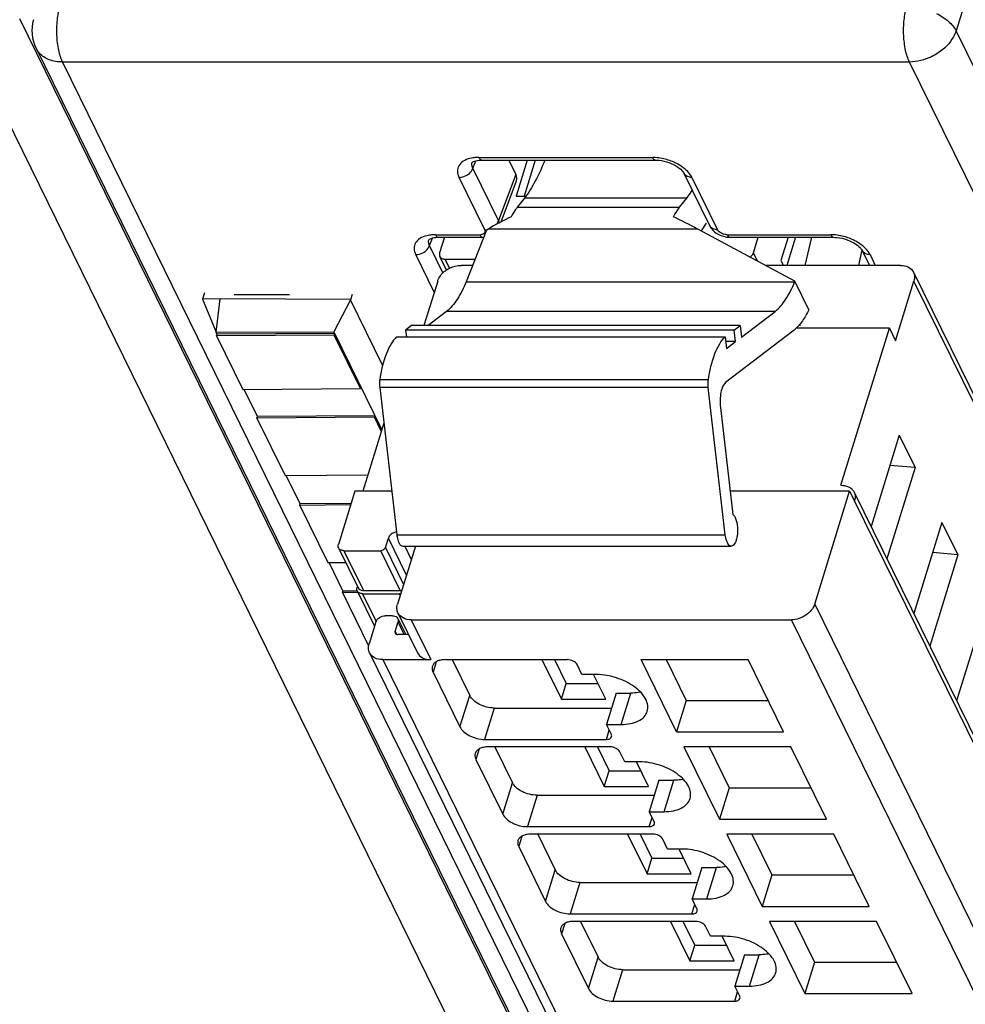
# Model space of a CAD drawing. Header units: millimetres. Extents: x 0 to 594, y 0 to 420.
# Tile 12 of 236: x 164 to 180, y 52 to 69. Entities that reach past the tile are written whole.
import ezdxf

# ---------------------------------------------------------------- set-up
doc = ezdxf.new("R2010")
doc.units = ezdxf.units.MM
doc.header["$LTSCALE"] = 32.67
doc.layers.get('0').update_dxf_attribs({"linetype": 'CONTINUOUS'})

msp = doc.modelspace()

# ---------------------------------------------------------------- linework, layer by layer
at = {"color": 9, "linetype": 'CONTINUOUS'}
for p, q in [((181.34726, 73.00607), (179.92668, 68.4778)), ((182.20061, 32.30583), (164.35277, 68.6759)), ((197.77452, 32.10772), (179.92668, 68.4778)), ((181.42657, 31.78795), (163.57871, 68.15806)), ((165.06263, 67.95995), (182.91049, 31.58985)), ((179.15263, 67.95995), (165.06263, 67.95995)), ((197.00048, 31.58985), (179.15263, 67.95995)), ((171.89116, 66.19282), (171.93813, 66.3184)), ((171.98868, 66.37295), (174.87842, 66.37295)), ((172.31834, 65.32232), (171.89116, 66.19282)), ((172.08752, 65.17112), (171.66033, 66.04163)), ((172.60521, 66.08925), (172.31834, 65.32232)), ((175.53194, 66.04163), (175.95912, 65.17112)), ((175.44847, 65.69672), (172.74669, 65.69672)), ((172.62762, 65.54383), (175.3294, 65.54383)), ((175.63276, 65.17987), (172.13981, 65.17987)), ((171.17069, 64.90816), (171.21766, 65.03373)), ((171.26821, 65.08829), (172.00543, 65.08829)), ((176.1225, 65.08829), (177.84219, 65.08829)), ((171.39328, 64.45457), (171.17069, 64.90816)), ((171.24736, 64.13035), (170.93987, 64.75697)), ((171.50162, 64.53136), (171.42732, 64.68276)), ((176.62509, 64.64668), (176.55614, 64.7872)), ((178.49571, 64.75697), (178.58297, 64.57916)), ((171.77708, 64.30648), (177.24204, 64.30648)), ((193.74649, 34.72941), (179.22649, 64.31805)), ((176.91757, 63.81438), (171.45261, 63.81438)), ((177.33706, 63.58694), (177.31872, 63.58694)), ((175.80503, 62.55051), (170.34007, 62.55051)), ((175.80669, 62.67725), (170.34172, 62.67725)), ((192.96261, 30.66302), (178.23925, 60.66606)), ((170.62386, 60.10066), (176.08883, 60.10066)), ((170.78576, 59.42904), (170.48434, 60.04327)), ((169.74434, 59.83439), (170.06972, 59.17134)), ((170.68376, 59.17134), (170.35838, 59.83439)), ((170.43592, 59.88661), (170.73734, 59.27238)), ((170.75606, 59.91003), (170.86549, 59.68704)), ((170.05358, 59.11911), (170.28011, 58.65749)), ((170.68134, 59.09116), (170.66762, 59.11911)), ((177.57534, 58.94662), (192.46138, 28.61205)), ((170.7477, 58.44023), (170.64519, 58.64912)), ((170.86301, 58.68551), (171.18839, 58.02246)), ((192.07367, 28.35094), (177.18763, 58.68551)), ((170.59678, 58.49245), (170.6205, 58.4441)), ((170.39013, 58.02246), (184.62542, 29.01399)), ((171.28202, 57.98792), (171.22866, 57.81525)), ((174.3575, 56.945), (174.51888, 57.46722)), ((171.67606, 56.90356), (171.83743, 57.42578)), ((172.24613, 57.21857), (172.08476, 56.69636)), ((174.11109, 56.69636), (174.15854, 56.84991)), ((171.99378, 56.5375), (171.94043, 56.36483)), ((175.06926, 55.49458), (175.23064, 56.01679)), ((172.38782, 55.45314), (172.5492, 55.97535)), ((172.9579, 55.76815), (172.79652, 55.24593)), ((174.82286, 55.24593), (174.87031, 55.39949)), ((172.70555, 55.08708), (172.65219, 54.91441)), ((173.09959, 54.00271), (173.26096, 54.52493)), ((175.78103, 54.04415), (175.94241, 54.56637)), ((173.66966, 54.31773), (173.50829, 53.79551)), ((175.53462, 53.79551), (175.58207, 53.94907)), ((173.41731, 53.63665), (173.36395, 53.46398)), ((173.81135, 52.55229), (173.97273, 53.07451)), ((176.49279, 52.59373), (176.65417, 53.11595)), ((174.38143, 52.8673), (174.22005, 52.34509)), ((176.24638, 52.34509), (176.29384, 52.49864))]:
    msp.add_line(p, q, dxfattribs=at)
at = {"color": 7, "linetype": 'CONTINUOUS'}
for p, q in [((164.62552, 68.18848), (182.47338, 31.81837)), ((172.03709, 66.32961), (174.92683, 66.32961)), ((172.48726, 66.32961), (172.60521, 66.08925)), ((172.7959, 66.32961), (172.60973, 65.72719)), ((172.92847, 66.32961), (172.7423, 65.72719)), ((174.92683, 66.32961), (174.92721, 66.32962)), ((172.35933, 65.30234), (172.61462, 65.98484)), ((175.40081, 66.11018), (175.82806, 65.23953)), ((172.60973, 65.72719), (172.76903, 65.72719)), ((172.74669, 65.69672), (172.62762, 65.54383)), ((175.3294, 65.54383), (175.44847, 65.69672)), ((172.11709, 65.16649), (171.77708, 64.30648)), ((172.11709, 65.16649), (172.13981, 65.17987)), ((177.24488, 64.31366), (175.63276, 65.17987)), ((175.76772, 65.27806), (175.68671, 65.15089)), ((171.31662, 65.04495), (172.05401, 65.04495)), ((171.41644, 65.04495), (171.33679, 64.7872)), ((176.17092, 65.04495), (176.17134, 65.04496)), ((176.17092, 65.04495), (177.8906, 65.04495)), ((176.55614, 64.7872), (176.63579, 65.04495)), ((177.13292, 65.04495), (177.01449, 64.6617)), ((177.25777, 65.04495), (177.11383, 64.57916)), ((177.4144, 64.57916), (177.52734, 65.04495)), ((177.8906, 65.04495), (177.89098, 65.04496)), ((178.35807, 64.83705), (178.30673, 64.57916)), ((171.45128, 64.50151), (171.3399, 64.72846)), ((171.42732, 64.68276), (171.92584, 64.68276)), ((178.36458, 64.82552), (178.48548, 64.57916)), ((171.88488, 64.57916), (171.69308, 64.57916)), ((179.00016, 64.57916), (176.75076, 64.57916)), ((177.01449, 64.6617), (177.05499, 64.57916)), ((179.21872, 64.4649), (193.73871, 34.87626)), ((171.30537, 64.31805), (171.07691, 63.57877)), ((177.24204, 64.30648), (177.24488, 64.31366)), ((177.4779, 63.8388), (177.24488, 64.31366)), ((178.91988, 63.32583), (179.22649, 64.31805)), ((167.68946, 64.01971), (167.39365, 64.01856)), ((167.39365, 64.01856), (167.619, 63.46557)), ((167.42547, 64.12007), (167.39405, 64.01856)), ((167.619, 63.46557), (167.68946, 64.01971)), ((169.85967, 64.01135), (167.68946, 64.01971)), ((167.92092, 64.09265), (168.84198, 64.09265)), ((169.88273, 64.09556), (169.85538, 64.00706)), ((169.85637, 64.00506), (169.57672, 63.47345)), ((170.38951, 62.91861), (169.85637, 64.00506)), ((171.45261, 63.81438), (171.14417, 63.57877)), ((176.35818, 63.38707), (176.91757, 63.81438)), ((177.4779, 63.8388), (177.45425, 63.79375)), ((170.87101, 63.57877), (170.77148, 63.50273)), ((176.33597, 63.57877), (170.87101, 63.57877)), ((176.23644, 63.50273), (176.33597, 63.57877)), ((176.33597, 63.57877), (176.35818, 63.38707)), ((178.81819, 63.53304), (177.26947, 63.53304)), ((178.01131, 60.92195), (178.81819, 63.53304)), ((178.81819, 63.53304), (178.91988, 63.32583)), ((167.619, 63.46557), (169.57672, 63.47345)), ((167.63524, 63.43249), (167.6195, 63.46457)), ((167.62708, 63.40637), (167.63515, 63.43248)), ((169.58175, 63.42084), (167.62708, 63.40637)), ((167.62708, 63.40637), (168.06431, 62.51539)), ((169.5898, 63.44695), (167.63518, 63.43248)), ((169.57672, 63.47345), (170.3756, 61.84556)), ((169.58982, 63.44695), (169.58175, 63.42084)), ((170.01898, 62.52987), (169.58175, 63.42084)), ((170.62217, 63.38868), (176.08714, 63.38868)), ((170.77148, 63.50273), (170.78469, 63.38868)), ((176.23644, 63.50273), (170.77148, 63.50273)), ((176.08714, 63.38868), (176.10934, 63.19699)), ((177.21233, 63.48311), (176.09391, 62.62877)), ((176.25864, 63.31104), (176.23644, 63.50273)), ((176.25864, 63.31104), (176.09613, 63.31104)), ((176.10934, 63.19699), (176.25864, 63.31104)), ((170.01898, 62.52987), (170.02705, 62.55598)), ((170.34007, 62.55051), (170.62386, 60.10066)), ((176.08883, 60.10066), (175.80503, 62.55051)), ((168.06431, 62.51539), (170.01898, 62.52987)), ((168.30633, 62.06495), (168.08521, 62.51555)), ((168.29818, 62.03883), (168.30624, 62.06494)), ((170.25284, 62.0533), (168.29818, 62.03883)), ((170.26089, 62.07941), (168.30627, 62.06494)), ((170.26091, 62.07941), (170.25284, 62.0533)), ((170.36756, 61.81953), (170.25284, 62.0533)), ((176.0065, 62.21423), (176.21249, 60.43606)), ((168.29818, 62.03883), (168.76591, 61.08569)), ((170.40916, 61.95414), (170.06072, 60.8266)), ((178.98108, 61.75429), (178.51243, 60.23776)), ((178.98108, 61.75429), (179.24545, 61.21556)), ((179.24545, 61.21556), (178.82601, 61.2525)), ((168.76591, 61.08569), (170.14394, 61.09589)), ((169.01809, 60.61453), (168.78681, 61.08584)), ((179.24545, 61.21556), (178.7768, 59.69903)), ((178.01514, 60.92195), (178.01131, 60.92195)), ((169.92815, 60.8266), (169.65381, 59.93883)), ((170.53977, 60.8266), (169.92815, 60.8266)), ((178.15629, 60.8266), (176.16725, 60.8266)), ((177.57534, 58.94662), (178.15629, 60.8266)), ((178.15629, 60.8266), (178.23764, 60.66084)), ((178.23163, 60.80997), (192.95499, 30.80693)), ((169.00994, 60.5884), (169.01801, 60.61451)), ((169.85648, 60.59467), (169.00994, 60.5884)), ((169.00994, 60.5884), (169.47767, 59.63527)), ((169.86455, 60.62078), (169.01803, 60.61451)), ((178.23764, 60.66084), (178.23925, 60.66606)), ((179.69284, 60.30387), (179.2242, 58.78733)), ((179.69284, 60.30387), (179.95721, 59.76514)), ((170.43592, 59.88661), (170.48434, 60.04327)), ((169.65692, 59.88009), (169.9823, 59.21704)), ((169.74434, 59.83439), (170.35838, 59.83439)), ((170.93439, 59.91003), (170.63668, 58.94662)), ((170.7234, 59.91003), (176.18836, 59.91003)), ((179.95721, 59.76514), (179.48857, 58.2486)), ((179.95721, 59.76514), (179.53778, 59.80207)), ((169.47767, 59.63527), (169.77598, 59.63748)), ((169.72986, 59.16411), (169.49857, 59.63542)), ((169.7217, 59.13798), (169.72977, 59.16409)), ((169.9784, 59.13988), (169.7217, 59.13798)), ((169.7217, 59.13798), (170.15658, 58.25179)), ((169.96619, 59.16584), (169.7298, 59.16409)), ((169.96925, 59.24363), (169.96305, 59.22356)), ((169.96616, 59.16482), (170.25453, 58.57717)), ((170.05358, 59.11911), (170.66762, 59.11911)), ((170.06972, 59.17134), (170.68376, 59.17134)), ((170.64445, 58.79977), (170.96983, 58.13672)), ((180.40461, 58.85345), (179.93596, 57.33691)), ((170.27676, 58.64912), (170.1638, 58.28357)), ((170.55466, 58.75356), (170.43185, 58.75356)), ((170.59678, 58.49245), (170.64519, 58.64912)), ((170.64208, 58.70786), (170.77341, 58.44023)), ((170.86301, 58.68551), (177.18763, 58.68551)), ((170.82089, 58.44023), (170.64204, 58.44023)), ((170.17158, 58.13672), (184.40686, 29.12825)), ((170.39013, 58.02246), (171.18839, 58.02246)), ((171.434, 58.02246), (173.46034, 58.02246)), ((171.54463, 58.02246), (171.83743, 57.42578)), ((173.04, 58.02246), (173.36332, 57.36362)), ((173.24883, 58.02246), (173.44401, 57.62472)), ((175.27816, 56.82068), (174.68842, 58.02246)), ((174.68842, 58.02246), (176.46913, 58.02246)), ((175.10606, 58.02246), (175.43954, 57.3429)), ((177.05888, 56.82068), (176.46913, 58.02246)), ((171.22866, 57.81525), (171.67606, 56.90356)), ((173.70516, 57.77381), (173.62382, 57.93958)), ((173.95078, 57.77381), (173.70516, 57.77381)), ((174.10017, 57.36362), (173.89887, 57.77381)), ((173.36332, 57.36362), (173.44401, 57.62472)), ((173.44401, 57.62472), (173.97203, 57.62472)), ((174.27326, 57.46722), (174.11188, 56.945)), ((174.27326, 57.46722), (174.51888, 57.46722)), ((173.36332, 57.36362), (174.10017, 57.36362)), ((175.43954, 57.3429), (175.27816, 56.82068)), ((175.43954, 57.3429), (176.80262, 57.3429)), ((172.24613, 57.21857), (174.19642, 57.21857)), ((174.19323, 56.77924), (174.11188, 56.945)), ((174.11188, 56.945), (174.3575, 56.945)), ((175.27816, 56.82068), (177.05888, 56.82068)), ((172.08476, 56.69636), (174.11109, 56.69636)), ((174.1721, 56.57203), (172.14577, 56.57203)), ((172.25639, 56.57203), (172.5492, 55.97535)), ((173.75177, 56.57203), (174.07508, 55.91319)), ((173.96059, 56.57203), (174.15577, 56.1743)), ((174.41692, 56.32339), (174.33558, 56.48915)), ((175.40018, 56.57203), (175.98993, 55.37025)), ((177.1809, 56.57203), (175.40018, 56.57203)), ((175.81783, 56.57203), (176.15131, 55.89247)), ((177.77065, 55.37025), (177.1809, 56.57203)), ((171.94043, 56.36483), (172.38782, 55.45314)), ((174.66254, 56.32339), (174.41692, 56.32339)), ((174.81193, 55.91319), (174.61063, 56.32339)), ((174.07508, 55.91319), (174.15577, 56.1743)), ((174.15577, 56.1743), (174.6838, 56.1743)), ((174.98502, 56.01679), (174.82365, 55.49458)), ((174.98502, 56.01679), (175.23064, 56.01679)), ((174.07508, 55.91319), (174.81193, 55.91319)), ((176.15131, 55.89247), (175.98993, 55.37025)), ((176.15131, 55.89247), (177.51438, 55.89247)), ((172.9579, 55.76815), (174.90819, 55.76815)), ((174.90499, 55.32881), (174.82365, 55.49458)), ((174.82365, 55.49458), (175.06926, 55.49458)), ((175.98993, 55.37025), (177.77065, 55.37025)), ((172.79652, 55.24593), (174.82286, 55.24593)), ((174.88386, 55.12161), (172.85753, 55.12161)), ((172.96815, 55.12161), (173.26096, 54.52493)), ((174.46353, 55.12161), (174.78685, 54.46277)), ((174.67236, 55.12161), (174.86753, 54.72388)), ((175.12869, 54.87297), (175.04734, 55.03873)), ((176.11195, 55.12161), (176.70169, 53.91983)), ((177.89266, 55.12161), (176.11195, 55.12161)), ((176.52959, 55.12161), (176.86307, 54.44205)), ((178.48241, 53.91983), (177.89266, 55.12161)), ((172.65219, 54.91441), (173.09959, 54.00271)), ((175.37431, 54.87297), (175.12869, 54.87297)), ((175.52369, 54.46277), (175.3224, 54.87297)), ((174.78685, 54.46277), (174.86753, 54.72388)), ((174.86753, 54.72388), (175.39556, 54.72388)), ((175.69679, 54.56637), (175.53541, 54.04415)), ((175.69679, 54.56637), (175.94241, 54.56637)), ((174.78685, 54.46277), (175.52369, 54.46277)), ((176.86307, 54.44205), (176.70169, 53.91983)), ((176.86307, 54.44205), (178.22614, 54.44205)), ((173.66966, 54.31773), (175.61995, 54.31773)), ((175.61676, 53.87839), (175.53541, 54.04415)), ((175.53541, 54.04415), (175.78103, 54.04415)), ((176.70169, 53.91983), (178.48241, 53.91983)), ((173.50829, 53.79551), (175.53462, 53.79551)), ((175.59563, 53.67119), (173.56929, 53.67119)), ((173.67992, 53.67119), (173.97273, 53.07451)), ((175.1753, 53.67119), (175.49861, 53.01235)), ((175.38412, 53.67119), (175.5793, 53.27346)), ((175.84045, 53.42254), (175.75911, 53.58831)), ((176.82371, 53.67119), (177.41346, 52.46941)), ((178.60443, 53.67119), (176.82371, 53.67119)), ((177.24135, 53.67119), (177.57484, 52.99163)), ((179.19418, 52.46941), (178.60443, 53.67119)), ((173.36395, 53.46398), (173.81135, 52.55229)), ((176.08607, 53.42254), (175.84045, 53.42254)), ((176.23546, 53.01235), (176.03416, 53.42254)), ((175.49861, 53.01235), (175.5793, 53.27346)), ((175.5793, 53.27346), (176.10732, 53.27346)), ((176.40855, 53.11595), (176.24718, 52.59373)), ((176.40855, 53.11595), (176.65417, 53.11595)), ((175.49861, 53.01235), (176.23546, 53.01235)), ((177.57484, 52.99163), (177.41346, 52.46941)), ((177.57484, 52.99163), (178.93791, 52.99163)), ((174.38143, 52.8673), (176.33172, 52.8673)), ((176.32852, 52.42797), (176.24718, 52.59373)), ((176.24718, 52.59373), (176.49279, 52.59373)), ((177.41346, 52.46941), (179.19418, 52.46941)), ((174.22005, 52.34509), (176.24638, 52.34509))]:
    msp.add_line(p, q, dxfattribs=at)
for points in [[(171.88013, 66.29289), (171.87952, 66.29192), (171.88016, 66.29258), (171.88284, 66.2949), (171.88946, 66.29942), (171.90133, 66.30569), (171.91818, 66.31246), (171.93945, 66.31879), (171.96484, 66.32405), (171.99411, 66.32776), (172.02666, 66.32954), (172.03733, 66.32965)], [(174.92721, 66.32954), (174.94765, 66.32919), (174.98605, 66.32655), (175.02617, 66.32118), (175.0672, 66.31307), (175.10846, 66.30235), (175.14926, 66.28918), (175.18884, 66.27381), (175.22669, 66.25648), (175.26205, 66.23754), (175.29397, 66.21763), (175.32216, 66.19726), (175.34637, 66.17698), (175.36607, 66.15774), (175.38123, 66.1403), (175.39239, 66.12494), (175.39994, 66.11216), (175.40123, 66.10959)], [(175.82818, 65.23958), (175.84485, 65.21014), (175.86387, 65.18408), (175.88611, 65.15952), (175.91116, 65.13685), (175.93908, 65.11602), (175.96975, 65.09726), (176.00233, 65.08117), (176.03687, 65.06774), (176.0732, 65.0571), (176.11005, 65.04974), (176.14704, 65.04574), (176.17134, 65.04499)], [(171.15966, 65.00823), (171.15905, 65.00726), (171.15969, 65.00792), (171.16237, 65.01024), (171.16899, 65.01476), (171.18086, 65.02103), (171.19771, 65.0278), (171.21898, 65.03413), (171.24437, 65.03939), (171.27364, 65.0431), (171.30619, 65.04488), (171.31686, 65.04499)], [(177.89098, 65.04488), (177.91142, 65.04453), (177.94982, 65.04189), (177.98994, 65.03652), (178.03098, 65.02841), (178.07223, 65.01769), (178.11303, 65.00452), (178.15262, 64.98915), (178.19046, 64.97182), (178.22582, 64.95288), (178.25775, 64.93297), (178.28593, 64.9126), (178.31014, 64.89232), (178.32985, 64.87308), (178.345, 64.85564), (178.35617, 64.84028), (178.36371, 64.8275), (178.36501, 64.82493)]]:
    msp.add_lwpolyline(points, dxfattribs=at)
for centre, radius, start, end in [((165.22401, 68.48217), 0.66667, 164.19185, 206.227988), ((178.41577, 65.45043), 2.15318, 239.562973, 239.935047), ((178.07958, 60.73535), 0.16937, 26.13953, 28.651716), ((178.07858, 60.73489), 0.17047, 20.378799, 26.132367), ((170.06961, 59.30693), 0.1356, 263.10788, 270.044676), ((170.57937, 58.67707), 0.06985, 26.152647, 30.827112)]:
    msp.add_arc(centre, radius, start, end, dxfattribs=at)
at = {"color": 9, "linetype": 'CONTINUOUS'}
for centre, radius, start, end in [((164.94422, 68.3456), 0.35531, 206.326593, 221.600461), ((174.86902, 65.48685), 0.88615, 86.151947, 89.392378), ((174.86983, 65.49198), 0.88098, 78.791148, 86.18208), ((175.49505, 66.15589), 0.10462, 205.951376, 222.212062), ((175.92225, 65.28538), 0.10462, 205.958643, 222.207442), ((172.00587, 65.25421), 0.16592, 269.849672, 275.434298), ((177.83279, 64.20219), 0.88615, 86.151947, 89.392378), ((177.8336, 64.20731), 0.88098, 78.791148, 86.18208), ((178.45883, 64.87123), 0.10462, 205.951376, 222.212062)]:
    msp.add_arc(centre, radius, start, end, dxfattribs=at)
at = {"color": 7, "linetype": 'CONTINUOUS'}
for centre, major_axis, ratio, start_param, end_param in [((172.29788, 66.08951), (0.31877, -0.09871), 0.5719578, -0.03302402, 0.49498233), ((172.46185, 63.75499), (2.26369, 1.66978), 0.48630113, 1.20003547, 1.36069126), ((176.56814, 63.75499), (2.7437, -1.9106), 0.21550779, 2.06363561, 2.22429141)]:
    msp.add_ellipse(centre, major_axis=major_axis, ratio=ratio, start_param=start_param, end_param=end_param, dxfattribs=at)
at = {"color": 9, "linetype": 'CONTINUOUS'}
for points, knots in [([(165.01925, 68.89201), (164.99646, 68.81692), (164.96688, 68.654), (164.96223, 68.48898), (164.96623, 68.40305)], [0, 0, 0, 0, 0.47706597, 1, 1, 1, 1]), ([(179.05623, 68.40305), (179.05223, 68.48898), (179.05687, 68.654), (179.08645, 68.81692), (179.10924, 68.89201)], [0, 0, 0, 0, 0.52293403, 1, 1, 1, 1]), ([(179.60239, 68.76874), (179.67376, 68.73255), (179.79828, 68.65206), (179.8967, 68.53749), (179.92662, 68.4776)], [0, 0, 0, 0, 0.54451922, 1, 1, 1, 1]), ([(179.92668, 68.47781), (179.9155, 68.44275), (179.85111, 68.29692), (179.73288, 68.17898), (179.63169, 68.1113)], [0, 0, 0, 0, 0.23209072, 1, 1, 1, 1]), ([(164.96623, 68.40305), (164.97008, 68.32047), (164.98802, 68.16921), (165.03215, 68.02208), (165.06263, 67.95995)], [0, 0, 0, 0, 0.54433983, 1, 1, 1, 1]), ([(179.15263, 67.95995), (179.12214, 68.02208), (179.07801, 68.16921), (179.06007, 68.32047), (179.05623, 68.40305)], [0, 0, 0, 0, 0.45566017, 1, 1, 1, 1]), ([(165.06263, 67.95995), (164.988, 67.95995), (164.84567, 67.98111), (164.72225, 68.06043), (164.67852, 68.1097)], [0, 0, 0, 0, 0.53113874, 1, 1, 1, 1]), ([(179.63169, 68.1113), (179.59576, 68.08727), (179.44911, 68.00364), (179.27816, 67.95995), (179.15263, 67.95995)], [0, 0, 0, 0, 0.25616581, 1, 1, 1, 1]), ([(171.84227, 66.35609), (171.80276, 66.34632), (171.7316, 66.31884), (171.65117, 66.24278), (171.62453, 66.13961), (171.64548, 66.0734), (171.66033, 66.04163)], [0, 0, 0, 0, 0.28739147, 0.52859068, 0.75233562, 1, 1, 1, 1]), ([(171.98868, 66.37295), (171.97997, 66.37286), (171.94607, 66.37197), (171.91219, 66.36891), (171.88728, 66.36505)], [0, 0, 0, 0, 0.25665379, 1, 1, 1, 1]), ([(171.98868, 66.37295), (171.99183, 66.36654), (172.0023, 66.34771), (172.02209, 66.32978), (172.03709, 66.32965)], [0, 0, 0, 0, 0.32257033, 1, 1, 1, 1]), ([(174.87841, 66.37295), (174.88156, 66.36652), (174.89203, 66.34766), (174.91181, 66.32969), (174.92683, 66.32954)], [0, 0, 0, 0, 0.32261712, 1, 1, 1, 1]), ([(175.29654, 66.26359), (175.27693, 66.27431), (175.19558, 66.31463), (175.10818, 66.34281), (175.04108, 66.35615)], [0, 0, 0, 0, 0.24620947, 1, 1, 1, 1]), ([(171.80194, 66.08553), (171.81243, 66.0924), (171.8497, 66.12084), (171.87991, 66.16033), (171.89129, 66.19282)], [0, 0, 0, 0, 0.26701958, 1, 1, 1, 1]), ([(171.89129, 66.19282), (171.88281, 66.20921), (171.87094, 66.24331), (171.87535, 66.27963), (171.88119, 66.29522)], [0, 0, 0, 0, 0.52575328, 1, 1, 1, 1]), ([(175.44486, 66.15684), (175.43446, 66.16688), (175.38883, 66.20746), (175.3374, 66.24126), (175.29654, 66.26359)], [0, 0, 0, 0, 0.23693944, 1, 1, 1, 1]), ([(175.53194, 66.04163), (175.5268, 66.05163), (175.50282, 66.09355), (175.47149, 66.13112), (175.44486, 66.15684)], [0, 0, 0, 0, 0.23299528, 1, 1, 1, 1]), ([(171.66034, 66.04162), (171.67239, 66.04161), (171.72213, 66.04593), (171.77036, 66.06486), (171.80194, 66.08553)], [0, 0, 0, 0, 0.24210312, 1, 1, 1, 1]), ([(175.53194, 66.04163), (175.52049, 66.04163), (175.47932, 66.04489), (175.43775, 66.06338), (175.41756, 66.0856)], [0, 0, 0, 0, 0.27610853, 1, 1, 1, 1]), ([(172.08752, 65.17112), (172.08923, 65.16764), (172.09454, 65.15456), (172.09491, 65.1391), (172.09133, 65.12948)], [0, 0, 0, 0, 0.27430099, 1, 1, 1, 1]), ([(172.28108, 65.26025), (172.28524, 65.26504), (172.30038, 65.28392), (172.31244, 65.30545), (172.31834, 65.32232)], [0, 0, 0, 0, 0.26191999, 1, 1, 1, 1]), ([(175.95912, 65.17112), (175.94767, 65.17112), (175.9065, 65.17439), (175.86493, 65.19288), (175.84475, 65.21509)], [0, 0, 0, 0, 0.27610821, 1, 1, 1, 1]), ([(176.02353, 65.11269), (176.01619, 65.11643), (175.99108, 65.1311), (175.96831, 65.15225), (175.95912, 65.17112)], [0, 0, 0, 0, 0.28198965, 1, 1, 1, 1]), ([(171.1218, 65.07143), (171.08229, 65.06166), (171.01113, 65.03417), (170.9307, 64.95812), (170.90406, 64.85495), (170.92501, 64.78874), (170.93987, 64.75697)], [0, 0, 0, 0, 0.28739147, 0.52859068, 0.75233562, 1, 1, 1, 1]), ([(171.17082, 64.90816), (171.16234, 64.92455), (171.15047, 64.95865), (171.15488, 64.99497), (171.16072, 65.01056)], [0, 0, 0, 0, 0.52575328, 1, 1, 1, 1]), ([(171.26821, 65.08829), (171.2595, 65.08819), (171.2256, 65.08731), (171.19172, 65.08425), (171.16681, 65.08039)], [0, 0, 0, 0, 0.25665379, 1, 1, 1, 1]), ([(171.26821, 65.08829), (171.27136, 65.08188), (171.28183, 65.06305), (171.30162, 65.04512), (171.31662, 65.04499)], [0, 0, 0, 0, 0.32257033, 1, 1, 1, 1]), ([(172.00543, 65.08829), (172.00858, 65.08188), (172.01906, 65.06305), (172.03884, 65.04513), (172.05384, 65.045)], [0, 0, 0, 0, 0.32257365, 1, 1, 1, 1]), ([(172.08017, 65.11241), (172.07689, 65.10913), (172.05993, 65.09597), (172.03814, 65.09063), (172.02158, 65.08903)], [0, 0, 0, 0, 0.21801767, 1, 1, 1, 1]), ([(176.1225, 65.08829), (176.11423, 65.08829), (176.08012, 65.09063), (176.0466, 65.10096), (176.02353, 65.11269)], [0, 0, 0, 0, 0.24217521, 1, 1, 1, 1]), ([(176.1225, 65.08829), (176.12565, 65.08188), (176.13613, 65.06305), (176.15591, 65.04512), (176.17092, 65.04499)], [0, 0, 0, 0, 0.32257034, 1, 1, 1, 1]), ([(177.84218, 65.08829), (177.84533, 65.08186), (177.8558, 65.063), (177.87559, 65.04503), (177.89061, 65.04488)], [0, 0, 0, 0, 0.32261712, 1, 1, 1, 1]), ([(178.26032, 64.97893), (178.24071, 64.98964), (178.15936, 65.02997), (178.07196, 65.05815), (178.00485, 65.07149)], [0, 0, 0, 0, 0.24620947, 1, 1, 1, 1]), ([(171.08147, 64.80087), (171.09196, 64.80774), (171.12923, 64.83618), (171.15944, 64.87566), (171.17082, 64.90815)], [0, 0, 0, 0, 0.26701957, 1, 1, 1, 1]), ([(178.40863, 64.87218), (178.39823, 64.88222), (178.3526, 64.9228), (178.30117, 64.9566), (178.26032, 64.97893)], [0, 0, 0, 0, 0.23693944, 1, 1, 1, 1]), ([(178.49571, 64.75697), (178.49057, 64.76696), (178.46659, 64.80889), (178.43526, 64.84646), (178.40863, 64.87218)], [0, 0, 0, 0, 0.23299528, 1, 1, 1, 1]), ([(170.93987, 64.75696), (170.95192, 64.75695), (171.00166, 64.76127), (171.04989, 64.7802), (171.08147, 64.80087)], [0, 0, 0, 0, 0.24210312, 1, 1, 1, 1]), ([(178.49571, 64.75697), (178.48427, 64.75697), (178.44309, 64.76023), (178.40152, 64.77872), (178.38134, 64.80093)], [0, 0, 0, 0, 0.27610853, 1, 1, 1, 1])]:
    msp.add_open_spline(points, degree=3, knots=knots, dxfattribs=at)
for points in [[(171.88728, 66.36505), (171.87216, 66.3627), (171.85712, 66.35977), (171.84227, 66.35609)], [(172.08752, 65.17112), (172.10266, 65.17112), (172.11785, 65.17278), (172.1327, 65.17572)], [(172.33068, 65.28702), (172.32791, 65.29917), (172.32363, 65.31103), (172.31834, 65.32232)], [(171.16681, 65.08039), (171.15169, 65.07804), (171.13665, 65.07511), (171.1218, 65.07143)], [(172.09133, 65.12948), (172.08895, 65.12311), (172.08497, 65.11722), (172.08017, 65.11241)]]:
    msp.add_open_spline(points, degree=3, dxfattribs=at)
at = {"color": 7, "linetype": 'CONTINUOUS'}
for points, knots in [([(173.0871, 66.32904), (173.04063, 66.20888), (172.94275, 65.98914), (172.81499, 65.78442), (172.74669, 65.69672)], [0, 0, 0, 0, 0.53685354, 1, 1, 1, 1]), ([(175.44847, 65.69672), (175.45634, 65.70682), (175.4883, 65.74894), (175.51826, 65.79257), (175.53994, 65.82626)], [0, 0, 0, 0, 0.24218729, 1, 1, 1, 1]), ([(172.62762, 65.54383), (172.61853, 65.53216), (172.58115, 65.48174), (172.54827, 65.42807), (172.5252, 65.38603)], [0, 0, 0, 0, 0.23581698, 1, 1, 1, 1]), ([(175.22698, 65.38603), (175.23496, 65.40058), (175.26607, 65.45506), (175.30104, 65.50742), (175.3294, 65.54383)], [0, 0, 0, 0, 0.26440392, 1, 1, 1, 1]), ([(171.33679, 64.7872), (171.33523, 64.78215), (171.3308, 64.76279), (171.33348, 64.74155), (171.3399, 64.72846)], [0, 0, 0, 0, 0.26614116, 1, 1, 1, 1]), ([(171.3399, 64.72846), (171.34689, 64.71423), (171.37381, 64.68895), (171.40897, 64.68276), (171.42732, 64.68276)], [0, 0, 0, 0, 0.46351131, 1, 1, 1, 1]), ([(176.49894, 64.71443), (176.50582, 64.71918), (176.53016, 64.73853), (176.54941, 64.76543), (176.55614, 64.7872)], [0, 0, 0, 0, 0.26859655, 1, 1, 1, 1]), ([(171.45104, 64.50178), (171.46913, 64.51406), (171.54305, 64.55683), (171.62957, 64.57916), (171.69308, 64.57916)], [0, 0, 0, 0, 0.25610713, 1, 1, 1, 1]), ([(179.00016, 64.57916), (179.04604, 64.57916), (179.13394, 64.56367), (179.20124, 64.50049), (179.21872, 64.46489)], [0, 0, 0, 0, 0.53640252, 1, 1, 1, 1]), ([(171.30537, 64.31805), (171.31078, 64.33555), (171.34228, 64.4085), (171.40082, 64.4677), (171.45104, 64.50178)], [0, 0, 0, 0, 0.23184701, 1, 1, 1, 1]), ([(179.21872, 64.46489), (179.22933, 64.44326), (179.24173, 64.39325), (179.23412, 64.34273), (179.22649, 64.31805)], [0, 0, 0, 0, 0.48263732, 1, 1, 1, 1]), ([(171.77708, 64.30648), (171.73625, 64.20321), (171.65042, 64.02376), (171.52181, 63.86724), (171.45261, 63.81438)], [0, 0, 0, 0, 0.5604471, 1, 1, 1, 1]), ([(176.91757, 63.81438), (176.98677, 63.86724), (177.11538, 64.02376), (177.20121, 64.20321), (177.24204, 64.30648)], [0, 0, 0, 0, 0.4395529, 1, 1, 1, 1]), ([(177.45425, 63.79375), (177.42078, 63.72998), (177.35157, 63.61692), (177.25998, 63.51951), (177.21233, 63.48311)], [0, 0, 0, 0, 0.54568064, 1, 1, 1, 1]), ([(170.62217, 63.38868), (170.58633, 63.35572), (170.51986, 63.26745), (170.4096, 63.03279), (170.36318, 62.82536), (170.34172, 62.67725)], [0, 0, 0, 0, 0.1883851, 0.42111019, 1, 1, 1, 1]), ([(175.80669, 62.67725), (175.82814, 62.82536), (175.87456, 63.03279), (175.98482, 63.26745), (176.05129, 63.35572), (176.08714, 63.38868)], [0, 0, 0, 0, 0.57888981, 0.8116149, 1, 1, 1, 1]), ([(170.34172, 62.67725), (170.34023, 62.66696), (170.33568, 62.62488), (170.3364, 62.58221), (170.34007, 62.55051)], [0, 0, 0, 0, 0.24571182, 1, 1, 1, 1]), ([(175.80503, 62.55051), (175.80136, 62.58221), (175.80064, 62.62488), (175.8052, 62.66696), (175.80669, 62.67725)], [0, 0, 0, 0, 0.75428819, 1, 1, 1, 1]), ([(176.09391, 62.62877), (176.07392, 62.6135), (176.04081, 62.55999), (176.00039, 62.42113), (175.99676, 62.29832), (176.0065, 62.21423)], [0, 0, 0, 0, 0.17360166, 0.41563281, 1, 1, 1, 1]), ([(178.01745, 60.92195), (178.03532, 60.92206), (178.10004, 60.91736), (178.16512, 60.88967), (178.19843, 60.85625)], [0, 0, 0, 0, 0.27475204, 1, 1, 1, 1]), ([(178.23839, 60.79425), (178.242, 60.78451), (178.25342, 60.74266), (178.24894, 60.6974), (178.23925, 60.66606)], [0, 0, 0, 0, 0.24049099, 1, 1, 1, 1]), ([(176.21249, 60.43606), (176.21636, 60.43368), (176.23358, 60.42018), (176.24534, 60.401), (176.25291, 60.38558)], [0, 0, 0, 0, 0.20946324, 1, 1, 1, 1]), ([(176.25291, 60.38558), (176.27335, 60.34394), (176.28874, 60.27008), (176.29373, 60.16979), (176.28852, 60.09119), (176.27376, 60.01941), (176.25108, 59.95501), (176.21428, 59.91003), (176.18836, 59.91003)], [0, 0, 0, 0, 0.27031636, 0.42849814, 0.58563937, 0.72925847, 0.84897904, 1, 1, 1, 1]), ([(170.57347, 60.13363), (170.56422, 60.12967), (170.53051, 60.11194), (170.50184, 60.08285), (170.48987, 60.05746)], [0, 0, 0, 0, 0.26402802, 1, 1, 1, 1]), ([(170.62386, 60.10066), (170.62534, 60.08794), (170.63209, 60.04261), (170.64427, 59.99752), (170.65885, 59.96781)], [0, 0, 0, 0, 0.27893412, 1, 1, 1, 1]), ([(176.12381, 59.96781), (176.11941, 59.97678), (176.10189, 60.01933), (176.09296, 60.06497), (176.08883, 60.10066)], [0, 0, 0, 0, 0.21767694, 1, 1, 1, 1]), ([(169.65692, 59.88009), (169.6505, 59.89318), (169.64782, 59.91442), (169.65225, 59.93378), (169.65381, 59.93883)], [0, 0, 0, 0, 0.7338598, 1, 1, 1, 1]), ([(170.65885, 59.96781), (170.66305, 59.95925), (170.67691, 59.9341), (170.70338, 59.91003), (170.7234, 59.91003)], [0, 0, 0, 0, 0.32261421, 1, 1, 1, 1]), ([(176.18836, 59.91003), (176.18245, 59.91003), (176.15245, 59.9173), (176.13435, 59.94633), (176.12381, 59.96781)], [0, 0, 0, 0, 0.1980752, 1, 1, 1, 1]), ([(169.74434, 59.83439), (169.72598, 59.83439), (169.69082, 59.84058), (169.66391, 59.86586), (169.65692, 59.88009)], [0, 0, 0, 0, 0.53653651, 1, 1, 1, 1]), ([(170.43592, 59.88661), (170.43369, 59.87937), (170.41745, 59.85086), (170.38307, 59.83439), (170.35838, 59.83439)], [0, 0, 0, 0, 0.23470992, 1, 1, 1, 1]), ([(169.96616, 59.16482), (169.95974, 59.17791), (169.95706, 59.19915), (169.96149, 59.21851), (169.96305, 59.22356)], [0, 0, 0, 0, 0.7338598, 1, 1, 1, 1]), ([(170.05358, 59.11911), (170.03522, 59.11911), (170.00006, 59.12531), (169.97315, 59.15059), (169.96616, 59.16482)], [0, 0, 0, 0, 0.53653651, 1, 1, 1, 1]), ([(169.9823, 59.21704), (169.98828, 59.20486), (170.00943, 59.18268), (170.03814, 59.17417), (170.05334, 59.17232)], [0, 0, 0, 0, 0.46993173, 1, 1, 1, 1]), ([(170.64445, 58.79977), (170.63384, 58.8214), (170.62143, 58.87142), (170.62905, 58.92194), (170.63668, 58.94662)], [0, 0, 0, 0, 0.48263732, 1, 1, 1, 1]), ([(177.57534, 58.94662), (177.55211, 58.87146), (177.43524, 58.73915), (177.27182, 58.68551), (177.18763, 58.68551)], [0, 0, 0, 0, 0.48302105, 1, 1, 1, 1]), ([(170.86301, 58.68551), (170.81713, 58.68551), (170.72923, 58.70099), (170.66193, 58.76417), (170.64445, 58.79977)], [0, 0, 0, 0, 0.53640252, 1, 1, 1, 1]), ([(170.27676, 58.64912), (170.28606, 58.67918), (170.3328, 58.73211), (170.39817, 58.75356), (170.43185, 58.75356)], [0, 0, 0, 0, 0.48301924, 1, 1, 1, 1]), ([(170.55466, 58.75356), (170.55992, 58.75356), (170.57964, 58.75247), (170.59936, 58.74677), (170.6119, 58.73947)], [0, 0, 0, 0, 0.26597106, 1, 1, 1, 1]), ([(170.64207, 58.70785), (170.6485, 58.69477), (170.65118, 58.67353), (170.64675, 58.65417), (170.64519, 58.64912)], [0, 0, 0, 0, 0.7338598, 1, 1, 1, 1]), ([(170.59833, 58.46308), (170.60181, 58.45596), (170.6153, 58.44335), (170.63287, 58.44023), (170.64204, 58.44023)], [0, 0, 0, 0, 0.46369268, 1, 1, 1, 1]), ([(170.17158, 58.13672), (170.16096, 58.15835), (170.14856, 58.20837), (170.15617, 58.25889), (170.1638, 58.28357)], [0, 0, 0, 0, 0.48263732, 1, 1, 1, 1]), ([(170.39013, 58.02246), (170.34425, 58.02246), (170.25635, 58.03794), (170.18905, 58.10112), (170.17158, 58.13672)], [0, 0, 0, 0, 0.53640252, 1, 1, 1, 1]), ([(170.96983, 58.13672), (170.9873, 58.10112), (171.05461, 58.03794), (171.14251, 58.02246), (171.18839, 58.02246)], [0, 0, 0, 0, 0.46359768, 1, 1, 1, 1]), ([(171.434, 58.02246), (171.40791, 58.02246), (171.35876, 58.01831), (171.29272, 57.99757), (171.2424, 57.96306), (171.22234, 57.93026), (171.21721, 57.91367)], [0, 0, 0, 0, 0.30375974, 0.56999726, 0.79778841, 1, 1, 1, 1]), ([(173.62382, 57.93958), (173.61099, 57.96571), (173.5567, 58.00667), (173.49423, 58.02246), (173.46034, 58.02246)], [0, 0, 0, 0, 0.46198205, 1, 1, 1, 1]), ([(171.21721, 57.91367), (171.21488, 57.90612), (171.20841, 57.87298), (171.21738, 57.83825), (171.22866, 57.81525)], [0, 0, 0, 0, 0.23564532, 1, 1, 1, 1]), ([(174.79107, 57.16258), (174.8009, 57.19441), (174.80545, 57.26751), (174.766, 57.37661), (174.68772, 57.48184), (174.53297, 57.61521), (174.28448, 57.73466), (174.06217, 57.77381), (173.95078, 57.77381)], [0, 0, 0, 0, 0.08651326, 0.18324425, 0.2955517, 0.42361951, 0.71069026, 1, 1, 1, 1]), ([(174.67931, 57.48308), (174.66671, 57.48041), (174.61375, 57.47085), (174.55979, 57.46722), (174.51888, 57.46722)], [0, 0, 0, 0, 0.23947121, 1, 1, 1, 1]), ([(172.24613, 57.21857), (172.16139, 57.21857), (172.03469, 57.25114), (171.9013, 57.33778), (171.85224, 57.3956), (171.83743, 57.42578)], [0, 0, 0, 0, 0.53501664, 0.78777233, 1, 1, 1, 1]), ([(174.3575, 56.945), (174.40968, 56.945), (174.50798, 56.9533), (174.64006, 56.99479), (174.74072, 57.06377), (174.78082, 57.12939), (174.79107, 57.16258)], [0, 0, 0, 0, 0.30376172, 0.57000494, 0.79777765, 1, 1, 1, 1]), ([(171.67606, 56.90356), (171.69087, 56.87338), (171.73992, 56.81556), (171.87331, 56.72892), (172.00002, 56.69636), (172.08476, 56.69636)], [0, 0, 0, 0, 0.21222789, 0.46498369, 1, 1, 1, 1]), ([(174.11109, 56.69636), (174.13055, 56.69636), (174.16532, 56.70033), (174.19353, 56.72605), (174.19781, 56.73987)], [0, 0, 0, 0, 0.57363204, 1, 1, 1, 1]), ([(174.19781, 56.73987), (174.20068, 56.74916), (174.1999, 56.76359), (174.19484, 56.77595), (174.19323, 56.77924)], [0, 0, 0, 0, 0.72677454, 1, 1, 1, 1]), ([(172.14577, 56.57203), (172.11968, 56.57203), (172.07053, 56.56788), (172.00448, 56.54714), (171.95416, 56.51264), (171.9341, 56.47984), (171.92897, 56.46325)], [0, 0, 0, 0, 0.30375974, 0.56999726, 0.79778841, 1, 1, 1, 1]), ([(174.33558, 56.48915), (174.32276, 56.51528), (174.26847, 56.55624), (174.206, 56.57203), (174.1721, 56.57203)], [0, 0, 0, 0, 0.46198205, 1, 1, 1, 1]), ([(171.92897, 56.46325), (171.92664, 56.4557), (171.92018, 56.42256), (171.92914, 56.38782), (171.94043, 56.36483)], [0, 0, 0, 0, 0.23564532, 1, 1, 1, 1]), ([(175.50283, 55.71216), (175.51266, 55.74398), (175.51721, 55.81709), (175.47777, 55.92618), (175.39948, 56.03141), (175.24473, 56.16479), (174.99624, 56.28423), (174.77394, 56.32339), (174.66254, 56.32339)], [0, 0, 0, 0, 0.08651326, 0.18324425, 0.2955517, 0.42361951, 0.71069026, 1, 1, 1, 1]), ([(175.39107, 56.03266), (175.37847, 56.02999), (175.32551, 56.02043), (175.27155, 56.01679), (175.23064, 56.01679)], [0, 0, 0, 0, 0.23947121, 1, 1, 1, 1]), ([(172.9579, 55.76815), (172.87316, 55.76815), (172.74645, 55.80072), (172.61307, 55.88736), (172.56401, 55.94518), (172.5492, 55.97535)], [0, 0, 0, 0, 0.53501664, 0.78777233, 1, 1, 1, 1]), ([(175.06926, 55.49458), (175.12144, 55.49458), (175.21974, 55.50287), (175.35182, 55.54436), (175.45248, 55.61335), (175.49258, 55.67897), (175.50283, 55.71216)], [0, 0, 0, 0, 0.30376172, 0.57000494, 0.79777765, 1, 1, 1, 1]), ([(172.38782, 55.45314), (172.40263, 55.42296), (172.45169, 55.36514), (172.58508, 55.2785), (172.71178, 55.24593), (172.79652, 55.24593)], [0, 0, 0, 0, 0.21222789, 0.46498369, 1, 1, 1, 1]), ([(174.82286, 55.24593), (174.84232, 55.24593), (174.87709, 55.24991), (174.90529, 55.27563), (174.90957, 55.28945)], [0, 0, 0, 0, 0.57363204, 1, 1, 1, 1]), ([(174.90957, 55.28945), (174.91245, 55.29874), (174.91166, 55.31317), (174.9066, 55.32553), (174.90499, 55.32881)], [0, 0, 0, 0, 0.72677454, 1, 1, 1, 1]), ([(172.64074, 55.01282), (172.63841, 55.00528), (172.63194, 54.97213), (172.64091, 54.9374), (172.65219, 54.91441)], [0, 0, 0, 0, 0.23564532, 1, 1, 1, 1]), ([(172.85753, 55.12161), (172.83144, 55.12161), (172.78229, 55.11746), (172.71625, 55.09672), (172.66593, 55.06222), (172.64587, 55.02942), (172.64074, 55.01282)], [0, 0, 0, 0, 0.30375974, 0.56999726, 0.79778841, 1, 1, 1, 1]), ([(175.04734, 55.03873), (175.03452, 55.06486), (174.98023, 55.10582), (174.91776, 55.12161), (174.88386, 55.12161)], [0, 0, 0, 0, 0.46198205, 1, 1, 1, 1]), ([(176.2146, 54.26173), (176.22442, 54.29356), (176.22898, 54.36667), (176.18953, 54.47576), (176.11125, 54.58099), (175.9565, 54.71436), (175.70801, 54.83381), (175.4857, 54.87297), (175.37431, 54.87297)], [0, 0, 0, 0, 0.08651326, 0.18324425, 0.2955517, 0.42361951, 0.71069026, 1, 1, 1, 1]), ([(173.66966, 54.31773), (173.58492, 54.31773), (173.45822, 54.3503), (173.32483, 54.43694), (173.27577, 54.49475), (173.26096, 54.52493)], [0, 0, 0, 0, 0.53501664, 0.78777233, 1, 1, 1, 1]), ([(176.10284, 54.58223), (176.09024, 54.57957), (176.03728, 54.57001), (175.98332, 54.56637), (175.94241, 54.56637)], [0, 0, 0, 0, 0.23947121, 1, 1, 1, 1]), ([(175.78103, 54.04415), (175.83321, 54.04415), (175.9315, 54.05245), (176.06359, 54.09394), (176.16425, 54.16292), (176.20434, 54.22854), (176.2146, 54.26173)], [0, 0, 0, 0, 0.30376172, 0.57000494, 0.79777765, 1, 1, 1, 1]), ([(173.09959, 54.00271), (173.11439, 53.97254), (173.16345, 53.91472), (173.29684, 53.82808), (173.42355, 53.79551), (173.50829, 53.79551)], [0, 0, 0, 0, 0.21222789, 0.46498369, 1, 1, 1, 1]), ([(175.62134, 53.83902), (175.62421, 53.84832), (175.62343, 53.86275), (175.61837, 53.87511), (175.61676, 53.87839)], [0, 0, 0, 0, 0.72677454, 1, 1, 1, 1]), ([(175.53462, 53.79551), (175.55408, 53.79551), (175.58885, 53.79948), (175.61706, 53.82521), (175.62134, 53.83902)], [0, 0, 0, 0, 0.57363204, 1, 1, 1, 1]), ([(173.3525, 53.5624), (173.35017, 53.55485), (173.34371, 53.52171), (173.35267, 53.48698), (173.36395, 53.46398)], [0, 0, 0, 0, 0.23564532, 1, 1, 1, 1]), ([(173.56929, 53.67119), (173.5432, 53.67119), (173.49406, 53.66704), (173.42801, 53.6463), (173.37769, 53.61179), (173.35763, 53.57899), (173.3525, 53.5624)], [0, 0, 0, 0, 0.30375974, 0.56999726, 0.79778841, 1, 1, 1, 1]), ([(175.75911, 53.58831), (175.74629, 53.61444), (175.692, 53.6554), (175.62953, 53.67119), (175.59563, 53.67119)], [0, 0, 0, 0, 0.46198205, 1, 1, 1, 1]), ([(176.92636, 52.81131), (176.93619, 52.84314), (176.94074, 52.91624), (176.90129, 53.02534), (176.82301, 53.13057), (176.66826, 53.26394), (176.41977, 53.38339), (176.19746, 53.42254), (176.08607, 53.42254)], [0, 0, 0, 0, 0.08651326, 0.18324425, 0.2955517, 0.42361951, 0.71069026, 1, 1, 1, 1]), ([(174.38143, 52.8673), (174.29669, 52.8673), (174.16998, 52.89987), (174.0366, 52.98651), (173.98754, 53.04433), (173.97273, 53.07451)], [0, 0, 0, 0, 0.53501664, 0.78777233, 1, 1, 1, 1]), ([(176.8146, 53.13181), (176.802, 53.12914), (176.74904, 53.11958), (176.69508, 53.11595), (176.65417, 53.11595)], [0, 0, 0, 0, 0.23947121, 1, 1, 1, 1]), ([(176.49279, 52.59373), (176.54497, 52.59373), (176.64327, 52.60203), (176.77535, 52.64352), (176.87601, 52.7125), (176.91611, 52.77812), (176.92636, 52.81131)], [0, 0, 0, 0, 0.30376172, 0.57000494, 0.79777765, 1, 1, 1, 1]), ([(173.81135, 52.55229), (173.82616, 52.52211), (173.87522, 52.46429), (174.0086, 52.37765), (174.13531, 52.34509), (174.22005, 52.34509)], [0, 0, 0, 0, 0.21222789, 0.46498369, 1, 1, 1, 1]), ([(176.3331, 52.3886), (176.33598, 52.39789), (176.33519, 52.41232), (176.33013, 52.42468), (176.32852, 52.42797)], [0, 0, 0, 0, 0.72677454, 1, 1, 1, 1]), ([(176.24638, 52.34509), (176.26584, 52.34509), (176.30062, 52.34906), (176.32882, 52.37478), (176.3331, 52.3886)], [0, 0, 0, 0, 0.57363204, 1, 1, 1, 1])]:
    msp.add_open_spline(points, degree=3, knots=knots, dxfattribs=at)
for points in [[(178.19843, 60.85625), (178.2101, 60.84453), (178.22028, 60.83108), (178.22821, 60.81656)], [(170.61864, 60.14626), (170.60315, 60.14414), (170.58784, 60.13978), (170.57347, 60.13363)], [(170.48987, 60.05746), (170.48771, 60.05287), (170.48583, 60.04812), (170.48434, 60.04327)], [(170.69059, 59.12089), (170.683, 59.11974), (170.6753, 59.11911), (170.66762, 59.11911)], [(170.68376, 59.17134), (170.69169, 59.17134), (170.69969, 59.17268), (170.70728, 59.17496)], [(170.6119, 58.73947), (170.62291, 58.73306), (170.63282, 58.72381), (170.63936, 58.71286)], [(170.59678, 58.49245), (170.59388, 58.48309), (170.59402, 58.47189), (170.59833, 58.46308)]]:
    msp.add_open_spline(points, degree=3, dxfattribs=at)

doc.saveas('drawing.dxf')
